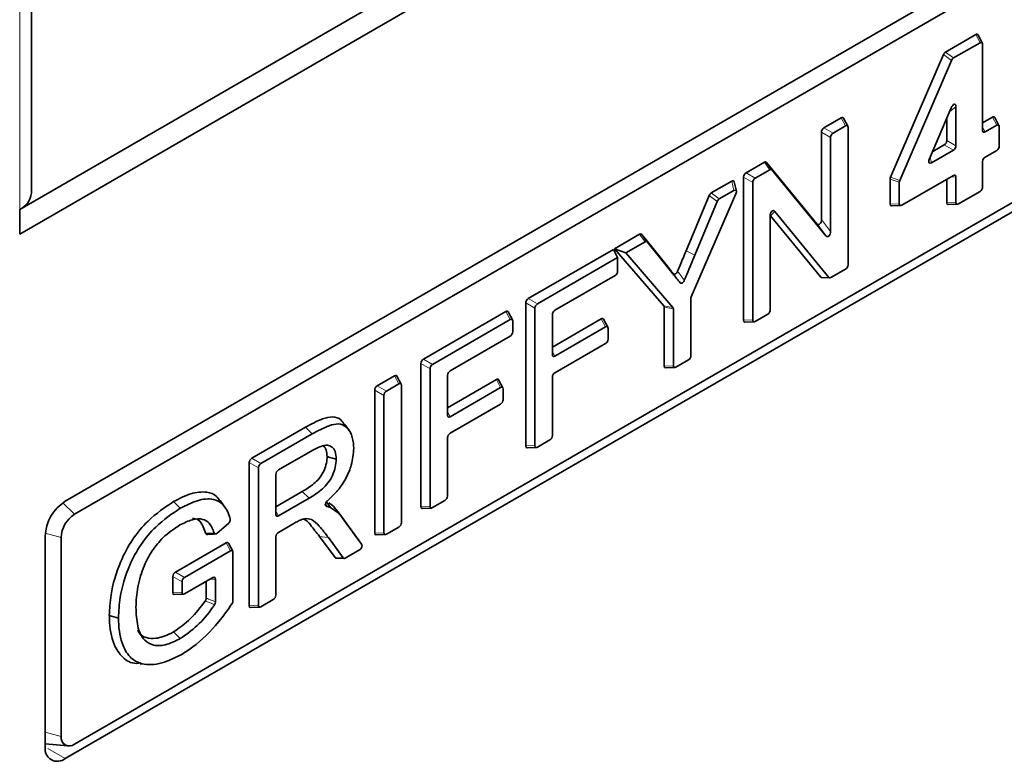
# Model space of a CAD drawing. Header units: millimetres. Extents: x 0 to 1118, y 0 to 864.
# Tile 197 of 256: x 330 to 343, y 683 to 693. Entities that reach past the tile are written whole.
import ezdxf

# ---------------------------------------------------------------- set-up
doc = ezdxf.new("R2010")
doc.units = ezdxf.units.MM

msp = doc.modelspace()

# ---------------------------------------------------------------- linework, layer by layer
at = {"color": 7, "linetype": 'Continuous', "lineweight": 35}
for p, q in [((329.8787, 690.1684), (378.6691, 718.3345)), ((329.8787, 689.8418), (378.6691, 718.0079)), ((330.0325, 690.3827), (330.0325, 709.0988)), ((353.3918, 699.5482), (330.4797, 686.3214)), ((353.3763, 699.297), (330.6013, 686.1492)), ((330.6013, 683.1208), (353.3763, 696.2685)), ((330.4797, 682.9307), (353.3918, 696.1576)), ((342.4821, 692.4717), (342.0845, 692.2422)), ((342.5383, 692.3649), (342.1902, 692.1639)), ((342.5684, 692.3609), (342.5122, 692.4676)), ((342.5716, 691.2084), (342.5716, 692.3458)), ((342.0568, 692.209), (341.3591, 690.593)), ((342.1625, 692.1308), (341.4797, 690.5494)), ((341.8699, 690.8243), (342.1596, 691.5056)), ((342.2207, 691.52), (342.2207, 691.0058)), ((340.4813, 691.2425), (340.7097, 691.3744)), ((340.796, 691.2635), (340.7397, 691.3703)), ((342.1001, 691.3657), (342.1001, 691.0754)), ((342.702, 691.3845), (342.5716, 691.3093)), ((342.7882, 691.2737), (342.732, 691.3804)), ((340.4481, 690.0351), (340.4481, 691.185)), ((340.6018, 691.1729), (340.7659, 691.2676)), ((340.7991, 691.2484), (340.7991, 689.4377)), ((342.7582, 691.2778), (342.6048, 691.1892)), ((342.7914, 691.0028), (342.7914, 691.2586)), ((340.5686, 689.8761), (340.5686, 691.1154)), ((342.1874, 690.9483), (341.8978, 690.7811)), ((342.0669, 691.0179), (341.9149, 690.9302)), ((342.6048, 690.8567), (342.7582, 690.9452)), ((339.4545, 690.6498), (339.6965, 690.7894)), ((339.7244, 690.7879), (340.3869, 689.9791)), ((339.7244, 690.7879), (339.7952, 690.6896)), ((342.5716, 690.4625), (342.5716, 690.7991)), ((339.5751, 690.5801), (339.7673, 690.6911)), ((339.7952, 690.6896), (340.5074, 689.82)), ((338.995, 690.3845), (339.2652, 690.5405)), ((339.3272, 690.4099), (339.2989, 690.5328)), ((339.4213, 688.7072), (339.4213, 690.5922)), ((341.3536, 690.5686), (341.3536, 690.2376)), ((341.5074, 690.2231), (342.1874, 690.6157)), ((342.1001, 690.5653), (342.1001, 690.2553)), ((342.2207, 690.5965), (342.2207, 690.26)), ((339.1011, 690.3065), (339.2934, 690.4176)), ((339.5418, 688.7119), (339.5418, 690.5226)), ((341.4741, 690.5249), (341.4741, 690.2423)), ((342.2539, 690.2408), (342.5383, 690.405)), ((338.6627, 689.62), (338.9669, 690.3504)), ((339.3211, 690.3739), (338.7325, 689.0156)), ((338.7783, 689.5648), (339.073, 690.2725)), ((329.8787, 690.1684), (329.8787, 689.8418)), ((340.5457, 689.2707), (339.8335, 690.1403)), ((341.3721, 690.2136), (341.4927, 690.2183)), ((342.1187, 690.2313), (342.2392, 690.236)), ((339.7723, 690.0843), (339.7723, 688.845)), ((340.4398, 689.2744), (339.7773, 690.0833)), ((340.5074, 689.82), (340.3869, 689.9791)), ((337.7192, 689.648), (338.0515, 689.8398)), ((338.0796, 689.8382), (338.3962, 689.4447)), ((338.0796, 689.8382), (338.1503, 689.7398)), ((336.5837, 688.9925), (337.7045, 689.6395)), ((337.7045, 689.6395), (337.7607, 689.5327)), ((338.3703, 688.8973), (337.7192, 689.648)), ((337.7192, 689.648), (337.8678, 689.5945)), ((337.8678, 689.5945), (338.1222, 689.7414)), ((338.1503, 689.7398), (338.4574, 689.358)), ((336.7043, 688.9229), (337.7607, 689.5327)), ((337.7607, 689.5327), (337.7607, 689.3533)), ((338.4908, 688.8761), (337.8678, 689.5945)), ((340.7659, 689.3802), (340.5737, 689.2692)), ((337.7275, 689.2958), (336.9348, 688.8382)), ((340.4521, 689.2684), (340.5581, 689.2646)), ((338.7269, 688.9911), (338.7269, 688.2415)), ((336.5505, 687.0499), (336.5505, 688.9349)), ((336.671, 687.0546), (336.671, 688.8653)), ((338.3758, 688.1037), (338.3758, 688.8793)), ((338.4964, 688.1084), (338.4964, 688.8581)), ((335.2007, 688.1941), (336.2882, 688.8219)), ((335.3213, 688.1245), (336.3445, 688.7152)), ((336.3745, 688.7111), (336.3183, 688.8178)), ((336.9016, 688.7806), (336.9016, 688.2524)), ((336.9016, 688.3532), (337.5455, 688.725)), ((337.6318, 688.6142), (337.5756, 688.7209)), ((339.7391, 688.7874), (339.5751, 688.6927)), ((336.3777, 688.696), (336.3777, 688.5549)), ((336.9348, 688.2332), (337.6017, 688.6183)), ((337.635, 688.5991), (337.635, 688.458)), ((339.4399, 688.6832), (339.5604, 688.6879)), ((336.3445, 688.4974), (335.5518, 688.0398)), ((337.6017, 688.4005), (336.9348, 688.0154)), ((335.1675, 686.2515), (335.1675, 688.1365)), ((335.288, 686.2562), (335.288, 688.0669)), ((338.3944, 688.0797), (338.515, 688.0844)), ((338.6937, 688.1839), (338.5296, 688.0892)), ((334.593, 687.8433), (334.8214, 687.9751)), ((334.9077, 687.8643), (334.8515, 687.971)), ((335.5185, 687.9822), (335.5185, 687.454)), ((336.9016, 687.9579), (336.9016, 687.1877)), ((334.7136, 687.7737), (334.8776, 687.8684)), ((334.9109, 687.8492), (334.9109, 686.0385)), ((335.5185, 687.5548), (336.1625, 687.9266)), ((335.5518, 687.4348), (336.2187, 687.8199)), ((336.2488, 687.8158), (336.1926, 687.9225)), ((334.5598, 685.9007), (334.5598, 687.7857)), ((334.6803, 685.9054), (334.6803, 687.7161)), ((336.252, 687.8007), (336.252, 687.6596)), ((336.2187, 687.6021), (335.5518, 687.217)), ((332.9376, 686.8876), (333.6459, 687.2965)), ((334.2255, 687.2487), (334.1653, 687.3338)), ((333.0582, 686.818), (333.7341, 687.2082)), ((335.5185, 687.1595), (335.5185, 686.3893)), ((336.5691, 687.026), (336.6896, 687.0307)), ((336.8683, 687.1302), (336.7043, 687.0355)), ((333.7426, 686.9954), (333.2887, 686.7333)), ((332.9044, 684.9451), (332.9044, 686.8301)), ((333.0249, 684.9498), (333.0249, 686.7605)), ((333.2554, 686.6758), (333.2554, 686.1475)), ((333.2554, 686.2484), (333.6045, 686.4499)), ((331.9079, 686.3174), (331.9962, 686.2291)), ((332.5831, 686.2448), (332.5225, 686.3305)), ((333.2887, 686.1284), (333.6932, 686.3619)), ((333.9218, 686.3121), (333.9757, 686.2384)), ((335.4853, 686.3318), (335.3213, 686.2371)), ((334.0872, 686.1668), (334.3544, 685.8018)), ((335.1861, 686.2276), (335.3066, 686.2323)), ((332.6296, 686.029), (332.4823, 685.9011)), ((333.4915, 686.0277), (333.2887, 685.9106)), ((334.148, 686.0807), (334.3863, 685.7553)), ((330.2146, 685.8621), (330.2146, 683.0838)), ((334.0355, 685.5786), (333.8322, 685.859)), ((334.5784, 685.8768), (334.6989, 685.8815)), ((334.8776, 685.981), (334.7136, 685.8862)), ((330.4245, 685.843), (330.4245, 683.2229)), ((331.9318, 685.3875), (332.6002, 685.7733)), ((332.6865, 685.6625), (332.6303, 685.7692)), ((333.2554, 685.853), (333.2554, 685.0828)), ((334.1423, 685.5753), (333.9482, 685.8429)), ((334.3868, 685.7546), (334.3549, 685.8011)), ((332.0523, 685.3178), (332.6564, 685.6666)), ((332.6897, 685.6474), (332.6897, 685.0065)), ((334.3577, 685.6808), (334.1709, 685.5729)), ((334.0486, 685.5716), (334.1554, 685.5684)), ((331.8985, 685.1146), (331.8985, 685.3299)), ((332.0191, 685.1193), (332.0191, 685.2603)), ((332.4259, 685.3157), (332.0523, 685.1001)), ((332.3386, 685.0449), (332.3386, 685.2653)), ((332.4591, 684.995), (332.4591, 685.2966)), ((331.9171, 685.0906), (332.0377, 685.0953)), ((333.2222, 685.0253), (333.0582, 684.9306)), ((332.9229, 684.9211), (333.0435, 684.9258)), ((331.0603, 684.814), (331.1809, 684.7815)), ((331.9065, 684.5986), (331.9949, 684.5104)), ((331.4663, 684.1794), (331.5699, 684.1699)), ((330.2146, 683.1244), (330.5126, 683.0971))]:
    msp.add_line(p, q, dxfattribs=at)
at = {"color": 7, "linetype": 'Continuous', "lineweight": 18}
for p, q in [((329.8787, 690.1684), (329.8787, 709.0101)), ((342.5383, 692.3649), (342.4821, 692.4717)), ((342.0845, 692.2422), (342.1902, 692.1639)), ((342.1625, 692.1308), (342.0568, 692.209)), ((342.2207, 691.52), (342.1389, 691.4571)), ((340.7659, 691.2676), (340.7097, 691.3744)), ((342.7582, 691.2778), (342.702, 691.3845)), ((340.5686, 691.1154), (340.4481, 691.185)), ((340.4813, 691.2425), (340.6018, 691.1729)), ((342.5716, 691.2523), (342.6048, 691.1892)), ((342.1001, 691.0754), (342.2207, 691.0058)), ((342.1874, 690.9483), (342.0669, 691.0179)), ((339.7673, 690.6911), (339.6965, 690.7894)), ((341.8812, 690.8508), (341.8978, 690.7811)), ((339.2934, 690.4176), (339.2652, 690.5405)), ((339.5418, 690.5226), (339.4213, 690.5922)), ((339.4545, 690.6498), (339.5751, 690.5801)), ((341.4741, 690.5249), (341.3536, 690.5686)), ((341.3591, 690.593), (341.4797, 690.5494)), ((342.2207, 690.5965), (342.1494, 690.5938)), ((339.073, 690.2725), (338.9669, 690.3504)), ((338.995, 690.3845), (339.1011, 690.3065)), ((339.8335, 690.1403), (339.7773, 690.0833)), ((341.3536, 690.2376), (341.4741, 690.2423)), ((342.1001, 690.2553), (342.2207, 690.26)), ((340.4481, 690.0351), (340.5686, 689.8761)), ((338.1222, 689.7414), (338.0515, 689.8398)), ((338.6627, 689.62), (338.7783, 689.5648)), ((338.3962, 689.4447), (338.4574, 689.358)), ((340.4398, 689.2744), (340.5457, 689.2707)), ((336.5837, 688.9925), (336.7043, 688.9229)), ((336.671, 688.8653), (336.5505, 688.9349)), ((338.3703, 688.8973), (338.4908, 688.8761)), ((338.4964, 688.8581), (338.3758, 688.8793)), ((336.3445, 688.7152), (336.2882, 688.8219)), ((337.6017, 688.6183), (337.5455, 688.725)), ((339.4213, 688.7072), (339.5418, 688.7119)), ((335.2007, 688.1941), (335.3213, 688.1245)), ((336.9016, 688.2963), (336.9348, 688.2332)), ((335.288, 688.0669), (335.1675, 688.1365)), ((338.3758, 688.1037), (338.4964, 688.1084)), ((334.8776, 687.8684), (334.8214, 687.9751)), ((334.593, 687.8433), (334.7136, 687.7737)), ((336.2187, 687.8199), (336.1625, 687.9266)), ((334.6803, 687.7161), (334.5598, 687.7857)), ((335.5185, 687.4979), (335.5518, 687.4348)), ((333.6459, 687.2965), (333.7341, 687.2082)), ((336.5505, 687.0499), (336.671, 687.0546)), ((333.0249, 686.7605), (332.9044, 686.8301)), ((332.9376, 686.8876), (333.0582, 686.818)), ((333.6045, 686.4499), (333.6932, 686.3619)), ((330.4487, 686.3014), (330.6013, 686.1492)), ((335.1675, 686.2515), (335.288, 686.2562)), ((333.2554, 686.1914), (333.2887, 686.1284)), ((334.0872, 686.1668), (334.148, 686.0807)), ((330.2164, 685.899), (330.4245, 685.843)), ((334.5598, 685.9007), (334.6803, 685.9054)), ((332.6564, 685.6666), (332.6002, 685.7733)), ((334.3863, 685.7553), (334.3544, 685.8018)), ((334.0355, 685.5786), (334.1423, 685.5753)), ((331.9318, 685.3875), (332.0523, 685.3178)), ((332.0191, 685.2603), (331.8985, 685.3299)), ((332.4591, 685.2966), (332.3879, 685.2938)), ((331.8985, 685.1146), (332.0191, 685.1193)), ((332.9044, 684.9451), (333.0249, 684.9498)), ((330.2146, 683.2794), (330.4245, 683.2229)), ((330.2499, 683.0634), (330.4797, 682.9307))]:
    msp.add_line(p, q, dxfattribs=at)
at = {"color": 7, "linetype": 'Continuous', "lineweight": 35, "flags": 128}
msp.add_lwpolyline([(333.9311, 686.9094), (333.9673, 686.8997), (334.0035, 686.89), (334.0517, 686.877)], dxfattribs=at)
at = {"color": 7, "linetype": 'Continuous', "lineweight": 18, "flags": 128}
for points in [[(333.9144, 686.3006), (333.9251, 686.2617), (333.9265, 686.2534), (333.9265, 686.2534), (333.9265, 686.2534)], [(333.8322, 685.859), (333.8671, 685.8542), (333.9019, 685.8493), (333.9482, 685.8429)]]:
    msp.add_lwpolyline(points, dxfattribs=at)
at = {"color": 7, "linetype": 'Continuous', "lineweight": 35}
for centre, radius, start, end in [((329.7697, 690.4089), 0.264, 294.37466, 354.3052), ((330.7903, 685.8359), 0.5763, 122.60548, 177.39452), ((330.8083, 685.8255), 0.3842, 122.60548, 177.39452), ((330.5322, 683.2054), 0.1092, 170.78596, 309.20329), ((330.3762, 683.0576), 0.1638, 170.78596, 309.20329)]:
    msp.add_arc(centre, radius, start, end, dxfattribs=at)
for centre, major_axis, ratio, start_param, end_param in [((342.4777, 692.4257), (0.0281, 0.0487), 0.5133652, 5.9701823, 7.009895), ((342.5339, 692.319), (0.0281, 0.0487), 0.5133652, 5.5563448, 7.009895), ((342.0869, 692.2001), (0.0233, 0.0447), 0.6151981, 0.7682742, 1.6887012), ((342.1925, 692.1219), (0.0233, 0.0447), 0.6151981, 0.7682742, 1.6887012), ((342.183, 691.4811), (0.0239, 0.0728), 0.3992852, 5.400193, 7.6437907), ((340.7053, 691.3284), (0.0281, 0.0487), 0.5133652, 5.9701823, 7.009895), ((342.6976, 691.3386), (0.0281, 0.0487), 0.5133652, 5.9701823, 7.009895), ((340.4857, 691.2016), (0.025, 0.0433), 0.6493807, 0.8439159, 2.297466), ((340.7615, 691.2216), (0.0281, 0.0487), 0.5133652, 5.5563448, 7.009895), ((342.6092, 691.2352), (0.0281, 0.0487), 0.5133652, 2.4147522, 3.8683023), ((342.7538, 691.2318), (0.0281, 0.0487), 0.5133652, 5.5563448, 7.009895), ((340.6063, 691.132), (0.025, 0.0433), 0.6493807, 0.8439159, 2.297466), ((342.0625, 691.0588), (0.025, 0.0433), 0.6493807, 3.9855086, 5.4390587), ((342.183, 690.9892), (0.025, 0.0433), 0.6493807, 3.9855086, 5.4390587), ((342.7538, 690.9861), (0.025, 0.0433), 0.6493807, 3.9855086, 5.4390587), ((339.6941, 690.7446), (0.0254, 0.0475), 0.539199, 6.0628635, 6.9975064), ((341.9059, 690.8292), (0.0351, 0.0512), 0.470874, 1.9741421, 3.9181176), ((342.6092, 690.8158), (0.025, 0.0433), 0.6493807, 0.8439159, 2.297466), ((339.7649, 690.6463), (0.0254, 0.0475), 0.539199, 6.0628635, 6.9975064), ((339.257, 690.4923), (0.0353, 0.0513), 0.4696211, 5.876512, 7.06153), ((339.4589, 690.6088), (0.025, 0.0433), 0.6493807, 0.8439159, 2.297466), ((339.5795, 690.5392), (0.025, 0.0433), 0.6493807, 0.8439159, 2.297466), ((341.3912, 690.5888), (0.0277, 0.0426), 0.5973319, 1.8479632, 2.3978795), ((341.5118, 690.5451), (0.0277, 0.0426), 0.5973319, 1.8479632, 2.3978795), ((342.183, 690.5697), (0.0281, 0.0487), 0.5133652, 5.5563448, 7.009895), ((339.2852, 690.3694), (0.0353, 0.0513), 0.4696211, 5.1082905, 7.06153), ((342.5339, 690.4459), (0.025, 0.0433), 0.6493807, 3.9855086, 5.4390587), ((338.9974, 690.3424), (0.0233, 0.0446), 0.6162803, 0.7700412, 1.7106358), ((339.1035, 690.2645), (0.0233, 0.0446), 0.6162803, 0.7700412, 1.7106358), ((339.81, 690.0886), (0.0041, 0.0628), 0.5954953, 5.715468, 7.9627303), ((341.3912, 690.2644), (0.0281, 0.0487), 0.5133652, 2.4147522, 3.4545957), ((341.5118, 690.2691), (0.0281, 0.0487), 0.5133652, 2.4147522, 3.8683023), ((342.1377, 690.2821), (0.0281, 0.0487), 0.5133652, 2.4147522, 3.4545957), ((342.2583, 690.2868), (0.0281, 0.0487), 0.5133652, 2.4147522, 3.8683023), ((340.4104, 690.0307), (0.0041, 0.0628), 0.5954953, 2.5738753, 4.8211377), ((338.0491, 689.795), (0.0254, 0.0475), 0.5389805, 6.0577757, 6.9975438), ((340.531, 689.8717), (0.0041, 0.0628), 0.5954953, 2.5738753, 4.8211377), ((338.1198, 689.6966), (0.0254, 0.0475), 0.5389805, 6.0577757, 6.9975438), ((340.7615, 689.4211), (0.025, 0.0433), 0.6493807, 3.9855086, 5.4390587), ((337.7231, 689.3367), (0.025, 0.0433), 0.6493807, 3.9855086, 5.4390587), ((340.4701, 689.3178), (0.0254, 0.0475), 0.539199, 2.9212708, 3.3999578), ((340.5761, 689.314), (0.0254, 0.0475), 0.539199, 2.9212708, 3.8559137), ((336.5881, 688.9516), (0.025, 0.0433), 0.6493807, 0.8439159, 2.297466), ((338.7645, 689.0113), (0.0277, 0.0426), 0.5974251, 1.8457395, 2.397771), ((336.7087, 688.882), (0.025, 0.0433), 0.6493807, 0.8439159, 2.297466), ((338.3382, 688.856), (0.0284, 0.0445), 0.5545025, 5.568504, 6.1205355), ((338.4588, 688.8348), (0.0284, 0.0445), 0.5545025, 5.568504, 6.1205355), ((339.7347, 688.8283), (0.025, 0.0433), 0.6493807, 3.9855086, 5.4390587), ((336.2838, 688.7759), (0.0281, 0.0487), 0.5133652, 5.9701823, 7.009895), ((336.3401, 688.6692), (0.0281, 0.0487), 0.5133652, 5.5563448, 7.009895), ((336.9392, 688.7973), (0.025, 0.0433), 0.6493807, 0.8439159, 2.297466), ((337.5411, 688.679), (0.0281, 0.0487), 0.5133652, 5.9701823, 7.009895), ((339.5795, 688.7387), (0.0281, 0.0487), 0.5133652, 2.4147522, 3.8683023), ((337.5973, 688.5723), (0.0281, 0.0487), 0.5133652, 5.5563448, 7.009895), ((339.4589, 688.734), (0.0281, 0.0487), 0.5133652, 2.4147522, 3.4545957), ((336.3401, 688.5383), (0.025, 0.0433), 0.6493807, 3.9855086, 5.4390587), ((337.5973, 688.4414), (0.025, 0.0433), 0.6493807, 3.9855086, 5.4390587), ((335.2051, 688.1532), (0.025, 0.0433), 0.6493807, 0.8439159, 2.297466), ((336.9392, 688.2792), (0.0281, 0.0487), 0.5133652, 2.4147522, 3.8683023), ((338.6893, 688.2248), (0.025, 0.0433), 0.6493807, 3.9855086, 5.4390587), ((335.3257, 688.0836), (0.025, 0.0433), 0.6493807, 0.8439159, 2.297466), ((338.4135, 688.1305), (0.0281, 0.0487), 0.5133652, 2.4147522, 3.4545957), ((338.534, 688.1352), (0.0281, 0.0487), 0.5133652, 2.4147522, 3.8683023), ((334.817, 687.9291), (0.0281, 0.0487), 0.5133652, 5.9701823, 7.009895), ((335.5562, 687.9989), (0.025, 0.0433), 0.6493807, 0.8439159, 2.297466), ((336.1581, 687.8806), (0.0281, 0.0487), 0.5133652, 5.9701823, 7.009895), ((336.9392, 687.9745), (0.025, 0.0433), 0.6493807, 0.8439159, 2.297466), ((334.5974, 687.8024), (0.025, 0.0433), 0.6493807, 0.8439159, 2.297466), ((334.8732, 687.8224), (0.0281, 0.0487), 0.5133652, 5.5563448, 7.009895), ((336.2143, 687.7739), (0.0281, 0.0487), 0.5133652, 5.5563448, 7.009895), ((334.718, 687.7328), (0.025, 0.0433), 0.6493807, 0.8439159, 2.297466), ((336.2143, 687.643), (0.025, 0.0433), 0.6493807, 3.9855086, 5.4390587), ((335.5562, 687.4808), (0.0281, 0.0487), 0.5133652, 2.4147522, 3.8683023), ((335.5562, 687.1761), (0.025, 0.0433), 0.6493807, 0.8439159, 2.297466), ((336.8639, 687.1711), (0.025, 0.0433), 0.6493807, 3.9855086, 5.4390587), ((336.5881, 687.0767), (0.0281, 0.0487), 0.5133652, 2.4147522, 3.4545957), ((336.7087, 687.0814), (0.0281, 0.0487), 0.5133652, 2.4147522, 3.8683023), ((332.942, 686.8467), (0.025, 0.0433), 0.6493807, 0.8439159, 2.297466), ((333.0626, 686.7771), (0.025, 0.0433), 0.6493807, 0.8439159, 2.297466), ((333.2931, 686.6924), (0.025, 0.0433), 0.6493807, 0.8439159, 2.297466), ((335.4809, 686.3727), (0.025, 0.0433), 0.6493807, 3.9855086, 5.4390587), ((335.2051, 686.2783), (0.0281, 0.0487), 0.5133652, 2.4147522, 3.4545957), ((335.3257, 686.283), (0.0281, 0.0487), 0.5133652, 2.4147522, 3.8683023), ((333.2931, 686.1743), (0.0281, 0.0487), 0.5133652, 2.4147522, 3.8683023), ((334.8732, 686.0219), (0.025, 0.0433), 0.6493807, 3.9855086, 5.4390587), ((333.2931, 685.8697), (0.025, 0.0433), 0.6493807, 0.8439159, 2.297466), ((334.5974, 685.9275), (0.0281, 0.0487), 0.5133652, 2.4147522, 3.4545957), ((334.718, 685.9322), (0.0281, 0.0487), 0.5133652, 2.4147522, 3.8683023), ((332.5958, 685.7273), (0.0281, 0.0487), 0.5133652, 5.9701823, 7.009895), ((334.35, 685.7198), (0.0317, 0.0402), 0.6830113, 4.1844568, 6.0959777), ((332.652, 685.6206), (0.0281, 0.0487), 0.5133652, 5.5563448, 7.009895), ((334.0666, 685.6211), (0.0255, 0.0475), 0.5377056, 2.8867499, 3.4030568), ((334.1734, 685.6178), (0.0255, 0.0475), 0.5377056, 2.8867499, 3.8561922), ((331.9362, 685.3465), (0.025, 0.0433), 0.6493807, 0.8439159, 2.297466), ((332.0567, 685.2769), (0.025, 0.0433), 0.6493807, 0.8439159, 2.297466), ((332.4215, 685.2698), (0.0281, 0.0487), 0.5133652, 5.5563448, 7.009895), ((331.9362, 685.1414), (0.0281, 0.0487), 0.5133652, 2.4147522, 3.4545957), ((332.0567, 685.1461), (0.0281, 0.0487), 0.5133652, 2.4147522, 3.8683023), ((333.2178, 685.0662), (0.025, 0.0433), 0.6493807, 3.9855086, 5.4390587), ((333.0626, 684.9766), (0.0281, 0.0487), 0.5133652, 2.4147522, 3.8683023), ((332.942, 684.9719), (0.0281, 0.0487), 0.5133652, 2.4147522, 3.4545957)]:
    msp.add_ellipse(centre, major_axis=major_axis, ratio=ratio, start_param=start_param, end_param=end_param, dxfattribs=at)
for points, knots in [([(338.5518, 689.3538), (338.5627, 689.3797), (338.5997, 689.4685), (338.6366, 689.5572), (338.6627, 689.62)], [0, 0, 0, 0, 0.2924773, 1, 1, 1, 1]), ([(338.6401, 689.2335), (338.651, 689.2594), (338.6795, 689.3276), (338.7256, 689.438), (338.7607, 689.5225), (338.7783, 689.5648)], [0, 0, 0, 0, 0.2347158, 0.6173574, 1, 1, 1, 1]), ([(338.3962, 689.4447), (338.4174, 689.4183), (338.4506, 689.3773), (338.4838, 689.3362), (338.4957, 689.3214)], [0, 0, 0, 0, 0.640762, 1, 1, 1, 1]), ([(338.4574, 689.358), (338.4776, 689.333), (338.5135, 689.2886), (338.5558, 689.2364), (338.5777, 689.209), (338.5841, 689.2012)], [0, 0, 0, 0, 0.4783762, 0.8499257, 1, 1, 1, 1]), ([(338.4957, 689.3214), (338.4983, 689.319), (338.5035, 689.3142), (338.5145, 689.3138), (338.5259, 689.3189), (338.5361, 689.3279), (338.5452, 689.3397), (338.5495, 689.3489), (338.5518, 689.3538)], [0, 0, 0, 0, 0.185906, 0.3728815, 0.5357449, 0.6822199, 0.831642, 1, 1, 1, 1]), ([(338.6401, 689.2335), (338.6376, 689.2281), (338.6324, 689.2173), (338.6213, 689.2042), (338.6099, 689.1961), (338.5998, 689.1934), (338.5907, 689.1948), (338.5864, 689.199), (338.5841, 689.2012)], [0, 0, 0, 0, 0.1858932, 0.3728562, 0.5356967, 0.6821259, 0.8314881, 1, 1, 1, 1]), ([(333.6459, 687.2965), (333.7216, 687.3381), (333.8441, 687.4053), (334.008, 687.4441), (334.1108, 687.4116), (334.146, 687.3511), (334.1599, 687.3272)], [0, 0, 0, 0, 0.37756788, 0.61043577, 0.84588307, 1, 1, 1, 1]), ([(333.7341, 687.2082), (333.8097, 687.2497), (333.9279, 687.3145), (334.085, 687.3517), (334.19, 687.3082), (334.26, 687.2034), (334.2803, 687.0915), (334.282, 687.0258), (334.2822, 687.0157)], [0, 0, 0, 0, 0.2816368, 0.4399901, 0.5999847, 0.7842765, 0.9671164, 1, 1, 1, 1]), ([(334.0517, 686.877), (334.049, 686.913), (334.044, 686.9788), (333.9991, 687.0403), (333.9339, 687.0672), (333.8436, 687.049), (333.7776, 687.0139), (333.7426, 686.9954)], [0, 0, 0, 0, 0.21286, 0.3886888, 0.5646893, 0.7694024, 1, 1, 1, 1]), ([(333.9311, 686.9094), (333.9284, 686.9403), (333.9235, 686.9964), (333.8989, 687.0418), (333.8793, 687.0492), (333.8775, 687.0499)], [0, 0, 0, 0, 0.5273212, 0.9552127, 1, 1, 1, 1]), ([(333.6045, 686.4499), (333.6559, 686.4809), (333.7311, 686.5262), (333.8267, 686.6159), (333.8841, 686.7038), (333.9196, 686.8012), (333.9302, 686.8699), (333.931, 686.9045), (333.9311, 686.9094)], [0, 0, 0, 0, 0.3342933, 0.4887546, 0.6448752, 0.8069901, 0.9724598, 1, 1, 1, 1]), ([(334.2822, 687.0157), (334.2766, 686.9445), (334.2667, 686.8185), (334.1846, 686.6232), (334.0739, 686.4575), (333.9836, 686.3728), (333.9365, 686.3286)], [0, 0, 0, 0, 0.2961136, 0.5233837, 0.7513036, 1, 1, 1, 1]), ([(333.6932, 686.3619), (333.7528, 686.3977), (333.8391, 686.4495), (333.9456, 686.5592), (334.006, 686.6616), (334.0442, 686.7731), (334.0492, 686.8427), (334.0517, 686.877)], [0, 0, 0, 0, 0.3484535, 0.5039618, 0.6607479, 0.832776, 1, 1, 1, 1]), ([(331.9079, 686.3174), (331.9838, 686.3562), (332.1362, 686.434), (332.3335, 686.4541), (332.4648, 686.41), (332.5045, 686.3446), (332.5171, 686.3238)], [0, 0, 0, 0, 0.3182479, 0.6387954, 0.8855489, 1, 1, 1, 1]), ([(331.0603, 684.814), (331.065, 684.9039), (331.0765, 685.129), (331.1773, 685.4821), (331.3578, 685.8212), (331.6006, 686.1108), (331.7931, 686.2402), (331.9079, 686.3174)], [0, 0, 0, 0, 0.1651295, 0.4134898, 0.5821104, 0.7507937, 1, 1, 1, 1]), ([(331.9962, 686.2291), (332.0719, 686.2675), (332.224, 686.3445), (332.4204, 686.3641), (332.5692, 686.2882), (332.6272, 686.1762), (332.6503, 686.1007), (332.6533, 686.0907)], [0, 0, 0, 0, 0.2633285, 0.5288353, 0.7199449, 0.9629086, 1, 1, 1, 1]), ([(333.9265, 686.2534), (333.9217, 686.255), (333.9141, 686.2575), (333.9082, 686.268), (333.9071, 686.2793), (333.9099, 686.2917), (333.9159, 686.3047), (333.925, 686.3177), (333.9327, 686.325), (333.9365, 686.3286)], [0, 0, 0, 0, 0.2207154, 0.3507739, 0.4817786, 0.5937291, 0.7009092, 0.8535064, 1, 1, 1, 1]), ([(333.9265, 686.2534), (333.9306, 686.2527), (333.9478, 686.2495), (333.9636, 686.2432), (333.9757, 686.2384)], [0, 0, 0, 0, 0.2340261, 1, 1, 1, 1]), ([(333.9556, 686.2988), (333.966, 686.2924), (333.9971, 686.2733), (334.0404, 686.2278), (334.0716, 686.1872), (334.0872, 686.1668)], [0, 0, 0, 0, 0.2005086, 0.598951, 1, 1, 1, 1]), ([(331.1809, 684.7815), (331.1856, 684.8715), (331.1972, 685.0919), (331.2964, 685.4347), (331.4705, 685.7578), (331.7025, 686.0321), (331.8862, 686.1553), (331.9962, 686.2291)], [0, 0, 0, 0, 0.1714716, 0.4199677, 0.5860295, 0.7520613, 1, 1, 1, 1]), ([(333.9757, 686.2384), (334.0022, 686.2226), (334.0484, 686.1951), (334.1039, 686.1389), (334.1333, 686.1002), (334.148, 686.0807)], [0, 0, 0, 0, 0.4001938, 0.699183, 1, 1, 1, 1]), ([(331.9919, 686.0089), (331.9153, 685.9584), (331.7847, 685.8722), (331.6201, 685.6731), (331.5246, 685.4934), (331.4869, 685.3801), (331.4723, 685.3362)], [0, 0, 0, 0, 0.3498253, 0.5961716, 0.8435524, 1, 1, 1, 1]), ([(332.4426, 685.9036), (332.4241, 685.9513), (332.3917, 686.0349), (332.2882, 686.0955), (332.1526, 686.0881), (332.0471, 686.0361), (331.9919, 686.0089)], [0, 0, 0, 0, 0.2680882, 0.4696396, 0.7226672, 1, 1, 1, 1]), ([(332.3326, 685.8979), (332.3111, 685.9572), (332.2784, 686.0473), (332.2016, 686.098), (332.1628, 686.0936), (332.1556, 686.0928)], [0, 0, 0, 0, 0.61011591, 0.92781399, 1, 1, 1, 1]), ([(332.6296, 686.029), (332.6332, 686.0326), (332.6406, 686.0397), (332.649, 686.0539), (332.654, 686.0683), (332.6554, 686.081), (332.654, 686.0876), (332.6533, 686.0907)], [0, 0, 0, 0, 0.2154758, 0.43159027, 0.63444222, 0.83146682, 1, 1, 1, 1]), ([(333.6051, 686.0846), (333.5864, 686.0766), (333.5581, 686.0647), (333.5201, 686.0441), (333.501, 686.0332), (333.4915, 686.0277)], [0, 0, 0, 0, 0.4975127, 0.7486142, 1, 1, 1, 1]), ([(333.9482, 685.8429), (333.9089, 685.894), (333.8412, 685.9818), (333.7448, 686.0849), (333.6573, 686.096), (333.6138, 686.0865), (333.6051, 686.0846)], [0, 0, 0, 0, 0.4306595, 0.7397201, 0.9478698, 1, 1, 1, 1]), ([(333.8322, 685.859), (333.7918, 685.9078), (333.7265, 685.9866), (333.6612, 686.0787), (333.6197, 686.0864), (333.6169, 686.0869)], [0, 0, 0, 0, 0.603022, 0.9724043, 1, 1, 1, 1]), ([(332.3503, 685.8846), (332.3502, 685.8846), (332.3466, 685.8836), (332.3408, 685.8862), (332.3351, 685.8913), (332.3332, 685.8962), (332.3326, 685.8979)], [0, 0, 0, 0, 0.0153281, 0.4054049, 0.7886715, 1, 1, 1, 1]), ([(332.3504, 685.8845), (332.3528, 685.8847), (332.3895, 685.8867), (332.4262, 685.8886), (332.4604, 685.8905)], [0, 0, 0, 0, 0.0670553, 1, 1, 1, 1]), ([(332.4426, 685.9036), (332.4441, 685.9004), (332.4471, 685.894), (332.4556, 685.8899), (332.4659, 685.8908), (332.4751, 685.8954), (332.4804, 685.8997), (332.4823, 685.9011)], [0, 0, 0, 0, 0.2284436, 0.4574595, 0.6748754, 0.8887425, 1, 1, 1, 1]), ([(331.4723, 685.3362), (331.4596, 685.2878), (331.4347, 685.1927), (331.4152, 685.0543), (331.4127, 684.9679), (331.4114, 684.9244)], [0, 0, 0, 0, 0.3386714, 0.6668057, 1, 1, 1, 1]), ([(331.9065, 684.5986), (331.9833, 684.6522), (332.1345, 684.7576), (332.263, 684.9254), (332.3262, 685.0079)], [0, 0, 0, 0, 0.5081056, 1, 1, 1, 1]), ([(331.9949, 684.5104), (332.0707, 684.564), (332.2224, 684.6712), (332.3722, 684.8444), (332.4392, 684.9464), (332.4474, 684.9588)], [0, 0, 0, 0, 0.4675377, 0.9347363, 1, 1, 1, 1]), ([(332.6765, 684.9683), (332.6196, 684.8886), (332.4649, 684.672), (332.2325, 684.4413), (332.0634, 684.3347), (332.0142, 684.3037)], [0, 0, 0, 0, 0.2924128, 0.7943263, 1, 1, 1, 1]), ([(332.3262, 685.0079), (332.3289, 685.0124), (332.3342, 685.0216), (332.338, 685.0347), (332.3384, 685.042), (332.3386, 685.0449)], [0, 0, 0, 0, 0.37698421, 0.75422153, 1, 1, 1, 1]), ([(332.4591, 684.995), (332.4588, 684.9904), (332.4581, 684.9814), (332.4532, 684.9686), (332.4489, 684.9615), (332.4474, 684.9588)], [0, 0, 0, 0, 0.3878277, 0.7758971, 1, 1, 1, 1]), ([(332.6765, 684.9683), (332.6793, 684.9729), (332.6848, 684.9819), (332.689, 684.9955), (332.6895, 685.0032), (332.6897, 685.0065)], [0, 0, 0, 0, 0.36607733, 0.73242605, 1, 1, 1, 1]), ([(331.4114, 684.9244), (331.4151, 684.839), (331.4224, 684.6669), (331.5043, 684.4883), (331.6461, 684.4101), (331.8126, 684.4216), (331.9366, 684.482), (331.9949, 684.5104)], [0, 0, 0, 0, 0.2299656, 0.4628096, 0.6230566, 0.8231222, 1, 1, 1, 1]), ([(331.4695, 684.1903), (331.4513, 684.1876), (331.3586, 684.1739), (331.23, 684.2558), (331.0991, 684.4476), (331.0626, 684.6602), (331.0606, 684.7984), (331.0603, 684.814)], [0, 0, 0, 0, 0.0649979, 0.3302607, 0.595335, 0.9544452, 1, 1, 1, 1]), ([(332.0142, 684.3037), (331.9385, 684.2653), (331.7647, 684.1771), (331.5281, 684.153), (331.3397, 684.2395), (331.2179, 684.4328), (331.183, 684.6346), (331.1811, 684.7674), (331.1809, 684.7815)], [0, 0, 0, 0, 0.17165262, 0.39390897, 0.56528154, 0.73647086, 0.97205958, 1, 1, 1, 1]), ([(331.4373, 684.6216), (331.4408, 684.613), (331.462, 684.5619), (331.5424, 684.517), (331.6866, 684.5062), (331.8153, 684.5493), (331.8947, 684.5922), (331.9065, 684.5986)], [0, 0, 0, 0, 0.0524112, 0.3136617, 0.5750063, 0.9367461, 1, 1, 1, 1])]:
    msp.add_open_spline(points, degree=3, knots=knots, dxfattribs=at)
at = {"color": 7, "linetype": 'Continuous', "lineweight": 18}
for points, knots in [([(338.5841, 689.2012), (338.5658, 689.2261), (338.5396, 689.2617), (338.5102, 689.3018), (338.499, 689.317), (338.4957, 689.3214)], [0, 0, 0, 0, 0.62048966, 0.88879258, 1, 1, 1, 1]), ([(338.5518, 689.3538), (338.5701, 689.3289), (338.5916, 689.2996), (338.6211, 689.2595), (338.6323, 689.2442), (338.6401, 689.2335)], [0, 0, 0, 0, 0.6202491, 0.732016, 1, 1, 1, 1]), ([(332.3326, 685.8979), (332.3391, 685.8983), (332.3539, 685.8991), (332.3825, 685.9006), (332.4126, 685.9021), (332.4345, 685.9032), (332.4426, 685.9036)], [0, 0, 0, 0, 0.1790889, 0.4028734, 0.7796956, 1, 1, 1, 1]), ([(332.4474, 684.9588), (332.4282, 684.9666), (332.3937, 684.9806), (332.3533, 684.997), (332.3321, 685.0055), (332.3262, 685.0079)], [0, 0, 0, 0, 0.4743991, 0.8548749, 1, 1, 1, 1]), ([(332.3386, 685.0449), (332.3444, 685.0425), (332.3655, 685.0337), (332.4057, 685.017), (332.4401, 685.0028), (332.4591, 684.995)], [0, 0, 0, 0, 0.1450454, 0.5254611, 1, 1, 1, 1])]:
    msp.add_open_spline(points, degree=3, knots=knots, dxfattribs=at)

doc.saveas('drawing.dxf')
